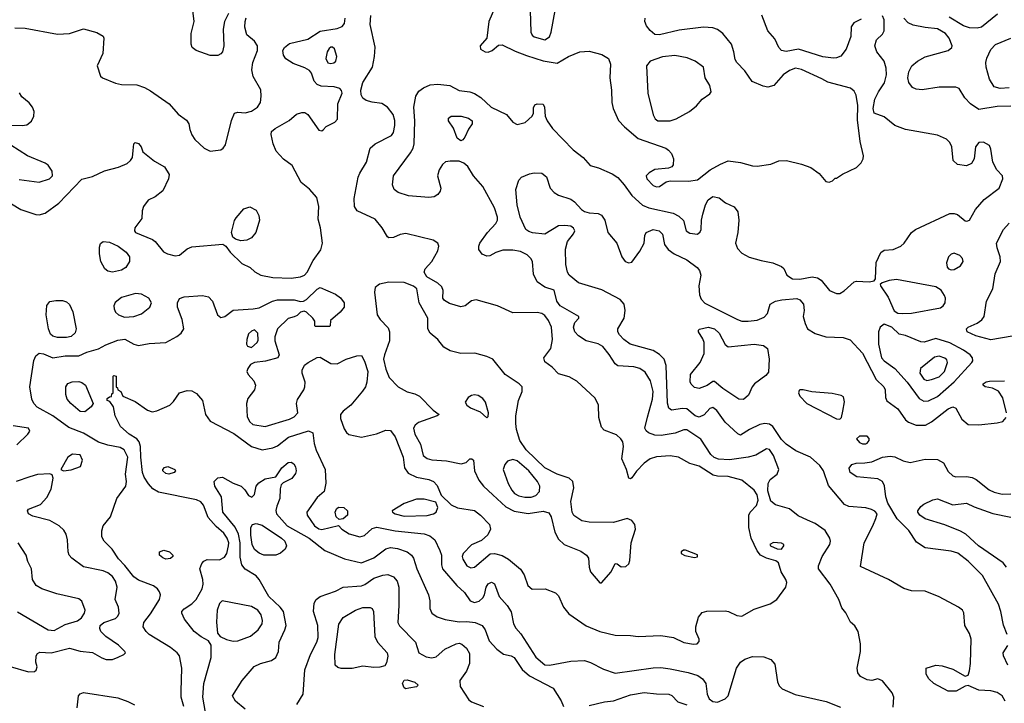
# Model space of a CAD drawing. Extents: x 1173079 to 1307053, y 522583 to 678478.
# Tile 232 of 256: x 1229398 to 1235842, y 602496 to 606966. Entities that reach past the tile are written whole.
import ezdxf

# ---------------------------------------------------------------- set-up
doc = ezdxf.new("R2010")
doc.units = 0

msp = doc.modelspace()

# ---------------------------------------------------------------- linework, layer by layer
at = {"layer": '0CON20XD'}
for points in [[(1232835, 606834.5), (1232865, 606854.2), (1232876.2, 606883.8), (1232903.8, 607025), (1232900.8, 607075), (1232886.2, 607135), (1232857.9, 607167.9), (1232825, 607184.7), (1232777.3, 607182.7), (1232734.3, 607165), (1232715.5, 607135), (1232739.5, 607025), (1232743.3, 606885), (1232751.4, 606865), (1232765, 606854.4), (1232835, 606834.5)], [(1230764.6, 607005.4), (1230738.6, 606955), (1230730.6, 606905), (1230735.4, 606795), (1230725, 606756.2), (1230715, 606742), (1230695, 606730.8), (1230645, 606731.1), (1230554, 606764), (1230526, 606785), (1230520, 606805), (1230520, 606875), (1230540, 606955), (1230531.9, 607025)], [(1232513.1, 607055), (1232468, 606955), (1232456.2, 606845), (1232411.2, 606795), (1232415, 606774), (1232445, 606755.7), (1232465, 606754.4), (1232491.2, 606765), (1232531.7, 606798.3), (1232555, 606801.9), (1232640.3, 606760.3), (1232715, 606732.6), (1232825, 606697.8), (1232915, 606681.1), (1232990.6, 606725), (1233065, 606756.5), (1233125, 606759.5), (1233207.6, 606737.6), (1233251.4, 606711.4), (1233264.4, 606675), (1233260.7, 606585), (1233271.5, 606505), (1233273.9, 606423.9), (1233282.5, 606385), (1233317.4, 606307.4), (1233355.5, 606265.5), (1233445, 606188.2), (1233626.7, 606125), (1233645, 606113.8), (1233665, 606090), (1233677.5, 606055), (1233674.2, 606015.8), (1233665.7, 606004.3), (1233645, 605994.2), (1233555, 605985.5), (1233518, 605965), (1233497.5, 605945), (1233502.5, 605925), (1233545, 605881.4), (1233565, 605871.9), (1233585, 605874.4), (1233628.8, 605905), (1233655, 605913.1), (1233775, 605910.5), (1233835, 605918.2), (1233916.4, 605983.6), (1233985, 606022.2), (1234035, 606041.9), (1234115, 606032.9), (1234195, 606010), (1234225, 606007.1), (1234315, 606022), (1234367.3, 606042.7), (1234415.8, 606045.8), (1234515, 606022), (1234575, 605999.2), (1234629.7, 605959.7), (1234675, 605907.5), (1234695, 605902.5), (1234718.3, 605911.7), (1234735, 605930), (1234745, 605930), (1234784.1, 605955.9), (1234875, 605998.8), (1234905, 606030), (1234918.8, 606055), (1234921.2, 606075), (1234898.5, 606168.5), (1234881.8, 606311.8), (1234883, 606405), (1234872.2, 606472.2), (1234858.7, 606498.7), (1234835, 606518.9), (1234687.9, 606557.9), (1234648.9, 606578.9), (1234515, 606641.1), (1234475, 606648.7), (1234436.4, 606633.6), (1234395, 606605.5), (1234334.6, 606535.4), (1234295.5, 606524.5), (1234265, 606530.4), (1234192.3, 606562.3), (1234145, 606630.9), (1234090.8, 606685), (1234080, 606705), (1234072.5, 606755), (1234055.7, 606805.7), (1233999.4, 606875), (1233965, 606902.7), (1233935, 606912.3), (1233872.6, 606917.4), (1233715, 606896.7), (1233585, 606866.7), (1233555, 606869.4), (1233525, 606894.4), (1233501.5, 606925), (1233488.9, 606955), (1233491.5, 606975)], [(1229345, 605761.1), (1229406.7, 605725), (1229505, 605692.9), (1229525, 605690), (1229565, 605700.8), (1229655, 605767.1), (1229805, 605922.9), (1229875, 605940.8), (1229952.6, 605977.4), (1230045, 606002.5), (1230100.8, 606025), (1230124.2, 606045), (1230136, 606065), (1230140.5, 606109.5), (1230146.4, 606153.6), (1230155, 606162.5), (1230175, 606156.7), (1230193.3, 606135), (1230205, 606102.5), (1230280.9, 606040.9), (1230345, 606003.8), (1230376.1, 605953.9), (1230372, 605925), (1230335, 605846), (1230285, 605808.6), (1230240, 605785), (1230208, 605745), (1230200, 605715), (1230198, 605665), (1230152.9, 605605), (1230149.4, 605585), (1230155.8, 605575), (1230267.6, 605527.6), (1230285.6, 605515), (1230338.6, 605448.6), (1230365, 605434.3), (1230415, 605420.8), (1230445, 605425.8), (1230495, 605468.6), (1230525, 605480), (1230727.3, 605497.3), (1230746.7, 605485), (1230776.7, 605445), (1230852.5, 605372.5), (1230906.7, 605345), (1230937, 605317), (1230976.2, 605295), (1231055, 605279.2), (1231175, 605275.3), (1231235, 605283.4), (1231262.9, 605295), (1231280.4, 605315), (1231318.5, 605391.5), (1231368.5, 605461.5), (1231380.4, 605505), (1231367.7, 605605), (1231352.6, 605662.6), (1231356.4, 605745), (1231343.1, 605803.1), (1231295, 605858.6), (1231240.4, 605900.4), (1231182.4, 606012.4), (1231124.5, 606054.5), (1231076.4, 606106.4), (1231056.9, 606155), (1231043.8, 606215), (1231046.1, 606233.9), (1231070, 606255), (1231162.3, 606307.7), (1231210.8, 606349.2), (1231245, 606360), (1231265, 606358.8), (1231285, 606346.2), (1231355, 606243.8), (1231375, 606240), (1231384, 606246), (1231405, 606266.7), (1231460, 606295), (1231477.5, 606315), (1231480, 606415), (1231508.6, 606485), (1231505, 606503.3), (1231493.3, 606515), (1231456.9, 606526.9), (1231370.6, 606530.6), (1231345, 606542.2), (1231326.5, 606565), (1231307.2, 606617.2), (1231294.5, 606634.5), (1231265, 606651.4), (1231188.7, 606678.7), (1231140.9, 606710.9), (1231124.2, 606735), (1231121.4, 606765), (1231131.4, 606785), (1231165, 606810), (1231285, 606838.8), (1231365, 606890.4), (1231475, 606908.5), (1231507.8, 606922.2), (1231525, 606941.2), (1231528.5, 606975)], [(1229367.5, 606912.5), (1229435, 606910), (1229645, 606871.3), (1229724.2, 606875.8), (1229815, 606905.4), (1229902.8, 606882.8), (1229945, 606858.8), (1229950, 606845), (1229942.2, 606745), (1229906.2, 606665), (1229927, 606597), (1229940, 606585), (1230025, 606551.2), (1230065, 606542), (1230165, 606538.9), (1230215, 606522.5), (1230255, 606501.1), (1230377.1, 606415), (1230435, 606348.6), (1230489.7, 606309.7), (1230504.2, 606285), (1230512.5, 606247.5), (1230524, 606214), (1230545, 606182.5), (1230605, 606125.7), (1230645, 606107.1), (1230715, 606114.5), (1230730, 606125), (1230745, 606148), (1230784.3, 606305.7), (1230805, 606354), (1230825, 606360.6), (1230875, 606357.9), (1230915, 606367.7), (1230953.6, 606395), (1230973.6, 606425), (1230979.5, 606465), (1230976.2, 606506.2), (1230925.6, 606595), (1230917.6, 606637.6), (1230923.6, 606685), (1230954, 606765), (1230954, 606794), (1230935.9, 606825.9), (1230885, 606868), (1230872.4, 606917.6), (1230872.9, 606955), (1230880.9, 606979.1)], [(1231498.1, 605148.1), (1231521.5, 605115), (1231521.9, 605085), (1231496.3, 605053.7), (1231431.7, 604998.3), (1231430, 604965), (1231425, 604960), (1231335, 604960), (1231330, 604965), (1231330, 604995), (1231317.5, 605015), (1231275, 605053.3), (1231259.3, 605059.3), (1231235, 605052.5), (1231215, 605032.5), (1231195, 605022.5), (1231155, 605012.5), (1231086.4, 604943.6), (1231068.3, 604891.7), (1231067.5, 604865), (1231096.2, 604775), (1231086.7, 604755), (1231006.6, 604733.4), (1230935, 604724), (1230908.8, 604711.2), (1230890.8, 604685), (1230885.8, 604665), (1230892.9, 604645), (1230930, 604605), (1230941.4, 604575), (1230934.3, 604545), (1230891.2, 604488.8), (1230883.1, 604455), (1230888.1, 604368.1), (1230905.3, 604335.3), (1230925, 604317.8), (1231005, 604304.6), (1231165, 604354.2), (1231195, 604368.5), (1231218.5, 604395), (1231210.9, 604455), (1231217.1, 604482.9), (1231256.9, 604545), (1231265.4, 604565), (1231266.9, 604595), (1231246.9, 604655), (1231246.8, 604673.2), (1231263.2, 604706.8), (1231285.6, 604724.4), (1231345, 604757.5), (1231365, 604760), (1231435, 604718.6), (1231475, 604715.6), (1231535, 604745.6), (1231605, 604768.6), (1231635, 604770), (1231655, 604734), (1231676.1, 604665), (1231670.3, 604595), (1231660.9, 604565), (1231642.6, 604537.4), (1231565, 604446.2), (1231515, 604406.2), (1231497.9, 604385), (1231497.3, 604357.3), (1231521.3, 604291.3), (1231536.1, 604266.1), (1231553.2, 604253.2), (1231635, 604236.4), (1231733.2, 604256.8), (1231795, 604282.7), (1231825, 604280), (1231855, 604237.1), (1231907.3, 604105), (1231917.5, 604035), (1231940.9, 604000.9), (1231996.2, 603975), (1232075, 603959.2), (1232105.8, 603945.8), (1232129.6, 603919.6), (1232155.8, 603855.8), (1232223.1, 603793.1), (1232264.6, 603774.6), (1232375.9, 603755.9), (1232415, 603725.5), (1232472.2, 603665), (1232480.6, 603635), (1232462.8, 603597.2), (1232420.9, 603559.1), (1232355, 603531.5), (1232301.2, 603475), (1232293.8, 603455), (1232297.5, 603437.5), (1232324.3, 603395), (1232351.1, 603381.1), (1232375, 603386.4), (1232476.6, 603473.4), (1232505, 603474.4), (1232555, 603462.1), (1232597.9, 603437.9), (1232675, 603373.3), (1232698.8, 603335), (1232723.8, 603265), (1232752.2, 603242.2), (1232836.6, 603243.4), (1232905, 603218.1), (1232925, 603199.2), (1232958.1, 603125), (1232991.4, 603081.4), (1233105, 603003.1), (1233195, 602964.2), (1233295, 602941.4), (1233395, 602939.4), (1233445, 602931.5), (1233595, 602939.1), (1233676.4, 602926.4), (1233745, 602892.9), (1233808.3, 602881.7), (1233832.5, 602885), (1233845, 602900), (1233845.8, 602915.8), (1233824.2, 602964.2), (1233822.5, 602995), (1233841.3, 603058.7), (1233865, 603089.2), (1233895, 603097.1), (1234015, 603100.8), (1234036.6, 603096.6), (1234090.7, 603070.7), (1234125, 603065.7), (1234205, 603111.1), (1234257.6, 603127.6), (1234310.8, 603145), (1234353.3, 603175), (1234413.3, 603255), (1234418.5, 603285), (1234413.3, 603305), (1234381.4, 603355), (1234364.1, 603414.1), (1234347.5, 603427.5), (1234285, 603444.5), (1234246, 603465), (1234225, 603493.3), (1234186.2, 603576.2), (1234170.4, 603645), (1234169.6, 603725), (1234178.5, 603745), (1234220, 603790), (1234231.2, 603825), (1234225, 603857.8), (1234205, 603890), (1234125, 603955.4), (1234035, 603978.7), (1233965, 603980.7), (1233937.3, 603987.3), (1233845, 604046.7), (1233784.6, 604064.6), (1233710, 604105), (1233655, 604114.6), (1233565, 604107.1), (1233523.8, 604095), (1233486, 604065), (1233435.5, 604014.5), (1233405, 603970), (1233395, 603962.5), (1233385, 603967.5), (1233369.4, 604025), (1233339.6, 604095), (1233350.4, 604175), (1233344.6, 604205), (1233333.1, 604225), (1233305, 604250.4), (1233222.6, 604282.6), (1233205, 604301.2), (1233188.1, 604365), (1233187.1, 604445), (1233165, 604490), (1233045, 604601.4), (1232995, 604631.4), (1232925, 604650), (1232883.9, 604693.9), (1232835, 604728), (1232829.4, 604755), (1232875.3, 604814.7), (1232885.9, 604875), (1232878.8, 604955), (1232858.5, 604998.5), (1232835, 605031.1), (1232815, 605044.4), (1232785, 605050.9), (1232625, 605050), (1232525, 605095.8), (1232385, 605134.4), (1232355, 605126.9), (1232314.5, 605095.5), (1232285, 605088.1), (1232210.2, 605110.2), (1232179.3, 605129.3), (1232168, 605145), (1232170, 605195), (1232160.1, 605220.1), (1232133.9, 605243.9), (1232062.1, 605285), (1232044.5, 605315), (1232052.2, 605337.8), (1232095.6, 605385), (1232134.4, 605455), (1232142.2, 605485), (1232135.7, 605505), (1232104.6, 605524.6), (1231925, 605568.1), (1231887.9, 605562.1), (1231845, 605541.2), (1231815, 605540), (1231805, 605546.7), (1231770, 605605), (1231725, 605660.8), (1231606.6, 605716.6), (1231588.6, 605745), (1231587, 605797), (1231613.4, 605936.6), (1231625, 605963.3), (1231668, 606035), (1231692, 606125), (1231725.8, 606155), (1231830.7, 606209.3), (1231845, 606228.8), (1231853.8, 606275), (1231853.4, 606306.6), (1231843.5, 606345), (1231805, 606394), (1231767.3, 606417.3), (1231705, 606425.6), (1231665, 606438.1), (1231645, 606452.5), (1231634.1, 606475), (1231630.6, 606505), (1231643.1, 606555), (1231707.2, 606655), (1231720.9, 606725), (1231725.3, 606785.3), (1231692.9, 606935), (1231697.2, 606992.8)], [(1235115, 602470), (1235120, 602535), (1235108, 602565), (1235045, 602643.3), (1235015, 602656.2), (1234975, 602643.8), (1234945, 602648), (1234900.9, 602670.9), (1234884.4, 602694.4), (1234880, 602725), (1234900, 602835), (1234900, 602885), (1234885.8, 602965), (1234863, 603003), (1234835.9, 603025.9), (1234805, 603086.7), (1234778.8, 603118.8), (1234760, 603175), (1234702.7, 603275), (1234626.7, 603375), (1234626.7, 603395), (1234650.6, 603455), (1234700, 603535), (1234704.2, 603555), (1234700, 603575), (1234670, 603625), (1234605, 603671.8), (1234555, 603693.8), (1234492.1, 603722.1), (1234437.2, 603767.2), (1234345, 603793.8), (1234315, 603818.1), (1234295.3, 603885), (1234296, 603934), (1234310.8, 603959.2), (1234355.8, 603995), (1234365.6, 604024.4), (1234332.3, 604115), (1234305, 604155.7), (1234285, 604159.4), (1234215, 604119.2), (1234165, 604106.1), (1234043.2, 604086.8), (1233972.6, 604092.6), (1233943.9, 604103.9), (1233921.7, 604121.7), (1233855, 604223.3), (1233765, 604282.9), (1233745, 604284.3), (1233688.8, 604261.2), (1233596.9, 604246.9), (1233555, 604248.9), (1233514, 604265), (1233498, 604278), (1233489.4, 604295), (1233506.4, 604366.4), (1233538.9, 604485), (1233543.1, 604535), (1233526.2, 604605), (1233491.7, 604661.7), (1233455.8, 604685.8), (1233416.6, 604696.6), (1233312.1, 604702.1), (1233294.5, 604714.5), (1233257.1, 604777.1), (1233215, 604828.8), (1233185, 604846.2), (1233106.1, 604866.1), (1233055, 604898.1), (1233031.1, 604925), (1233023.3, 604955), (1233030.8, 604985), (1233057.5, 605015), (1233057.5, 605025), (1232934.4, 605095), (1232914.6, 605125), (1232896.4, 605196.4), (1232835, 605216.9), (1232785, 605251.2), (1232761.3, 605301.3), (1232753.6, 605383.6), (1232742.9, 605405), (1232718.5, 605428.5), (1232675, 605450), (1232625, 605459.6), (1232560.6, 605459.4), (1232515.4, 605444.6), (1232475, 605422), (1232455, 605418.8), (1232425, 605433.3), (1232404.2, 605464.2), (1232402.5, 605485), (1232409.2, 605505), (1232460, 605575), (1232515, 605634.2), (1232524.5, 605655), (1232524.5, 605675), (1232505.4, 605735), (1232430.3, 605875), (1232367.5, 605945), (1232330.8, 606005), (1232305, 606028.4), (1232275, 606040.6), (1232215, 606041.5), (1232185, 606035.4), (1232165, 606020), (1232143.5, 605985), (1232132.5, 605945), (1232153.5, 605865), (1232150.5, 605845), (1232135, 605822.9), (1232111.4, 605808.6), (1232075, 605802.5), (1231943.6, 605813.6), (1231875, 605835.7), (1231848, 605855), (1231837.5, 605885), (1231845.6, 605945), (1231956.2, 606095), (1231972.7, 606125), (1231979.6, 606155), (1231985.3, 606305), (1231977.1, 606395), (1231991.6, 606465), (1232011.3, 606498.7), (1232040.1, 606519.9), (1232085, 606540), (1232134.6, 606544.6), (1232212.5, 606535), (1232275, 606501.9), (1232345, 606494.4), (1232375, 606483.3), (1232416.6, 606456.6), (1232484.4, 606395), (1232585, 606345.5), (1232625, 606295.7), (1232655, 606281.1), (1232706.4, 606293.6), (1232752.5, 606335), (1232760, 606355), (1232760.7, 606389.3), (1232770.7, 606409.3), (1232785, 606416.2), (1232825, 606412.5), (1232833.3, 606395), (1232838, 606335), (1232850.8, 606305), (1232885.7, 606255), (1233020.8, 606115), (1233085, 606064.3), (1233131.9, 606011.9), (1233186.2, 605996.2), (1233275, 605957.7), (1233312.2, 605935), (1233355, 605886.5), (1233405, 605815.5), (1233475, 605752.1), (1233515.3, 605735.3), (1233675, 605700), (1233711.4, 605681.4), (1233742.4, 605652.4), (1233761.1, 605585), (1233785, 605568.9), (1233835, 605564.5), (1233852, 605578), (1233858.9, 605595), (1233860, 605655), (1233868.5, 605695), (1233886.2, 605755), (1233905, 605788.9), (1233935, 605809.5), (1233975, 605800), (1234018, 605768), (1234075, 605741.2), (1234098.8, 605708.8), (1234105.6, 605655), (1234098.5, 605575), (1234082.7, 605505), (1234095, 605470), (1234125, 605438.9), (1234172.4, 605412.4), (1234250.3, 605390.3), (1234326.8, 605376.8), (1234385, 605351.2), (1234398.6, 605338.6), (1234418.1, 605295), (1234455, 605270.9), (1234505, 605268.3), (1234584.6, 605284.6), (1234618.6, 605278.6), (1234642.7, 605262.7), (1234698, 605195), (1234745, 605174.4), (1234765, 605174.4), (1234795, 605191.9), (1234859.1, 605250.9), (1234875, 605255.6), (1234958.7, 605251.3), (1234991.2, 605258.8), (1234998.8, 605271.2), (1235002.6, 605377.4), (1235035, 605444.2), (1235055, 605458.6), (1235115, 605462.7), (1235165.3, 605484.7), (1235187.1, 605505), (1235235.4, 605574.6), (1235260, 605595), (1235485, 605698.7), (1235515, 605699.2), (1235535, 605692.7), (1235585, 605651.4), (1235597.5, 605647.5), (1235615, 605655.8), (1235654.4, 605725), (1235709.5, 605790.5), (1235807.5, 605865), (1235832, 605925), (1235830, 605945), (1235794.2, 605985), (1235767.1, 606035), (1235755, 606120), (1235745, 606143.3), (1235705, 606164.3), (1235675, 606161.9), (1235652.7, 606135), (1235644.5, 606055), (1235628.1, 606025), (1235595, 606011.1), (1235535, 606019.4), (1235507.5, 606045), (1235498.9, 606135), (1235485, 606162.5), (1235463.9, 606183.9), (1235405, 606210.9), (1235195, 606248.6), (1235125, 606273.1), (1235055, 606330), (1234990, 606355), (1234982.9, 606385), (1234995, 606446.2), (1235018.9, 606495), (1235058, 606552), (1235070.9, 606605), (1235068.5, 606648.5), (1235056.2, 606695), (1235008.5, 606755), (1234994.5, 606795), (1235005.8, 606835), (1235045, 606871.2), (1235056.4, 606893.6), (1235055.8, 606965), (1235045, 606991.9)], [(1234905, 606970), (1234856.7, 606945), (1234840.7, 606919.3), (1234836.7, 606855), (1234807.4, 606772.6), (1234771.7, 606728.3), (1234745, 606715.8), (1234725, 606714.4), (1234655, 606723.2), (1234495, 606773.6), (1234415, 606757.5), (1234385, 606763.8), (1234367.3, 606785), (1234339.8, 606839.8), (1234294, 606894), (1234255.2, 606995.2)], [(1235885, 606401.5), (1235795, 606399.1), (1235675, 606379.6), (1235620, 606415), (1235584.2, 606455), (1235545.8, 606515), (1235525.4, 606525.4), (1235415, 606524), (1235305, 606508.2), (1235265, 606511.9), (1235242, 606522), (1235216.7, 606555), (1235210.4, 606585), (1235217.3, 606625), (1235236.9, 606665), (1235274.3, 606695), (1235325, 606722.7), (1235475, 606763.8), (1235498.6, 606785), (1235500, 606795), (1235482.2, 606845), (1235456.5, 606875), (1235405, 606906.5), (1235325, 606915.9), (1235245, 606929.3), (1235211.9, 606945), (1235185.6, 606975)], [(1235798.1, 607001.9), (1235693.7, 606916.3), (1235665, 606910.9), (1235613.6, 606913.6), (1235575, 606926.6), (1235481.4, 606981.4)], [(1235875, 606520), (1235815, 606515.5), (1235775, 606527.5), (1235745, 606578), (1235723.1, 606655), (1235720.4, 606685), (1235727.5, 606715), (1235755, 606770), (1235785.4, 606804.6), (1235884, 606845)], [(1231435, 606679.2), (1231455, 606684.2), (1231468, 606695), (1231473.8, 606725), (1231458.8, 606775), (1231445, 606786.7), (1231435, 606786.7), (1231422.7, 606777.3), (1231411.2, 606755), (1231401.7, 606711.7), (1231414.3, 606684.3), (1231435, 606679.2)], [(1233575, 606304.3), (1233655, 606304.4), (1233695, 606317.5), (1233782.5, 606365), (1233827.2, 606402.8), (1233865, 606446), (1233915, 606481.2), (1233924, 606495), (1233916, 606535), (1233883.8, 606585), (1233873.3, 606655), (1233820, 606695), (1233767.6, 606717.6), (1233685, 606731.3), (1233605, 606722.9), (1233524.2, 606695), (1233500, 606665), (1233509.6, 606485), (1233543.5, 606343.5), (1233557.2, 606317.2), (1233575, 606304.3)], [(1229313.9, 606276.1), (1229415, 606273.1), (1229445, 606278.6), (1229475, 606302), (1229490, 606335), (1229492.5, 606365), (1229482.5, 606395), (1229461.4, 606421.4), (1229412.3, 606462.3), (1229397.3, 606487.3)], [(1232285, 606174.2), (1232261.2, 606191.2), (1232237.4, 606257.4), (1232203.8, 606305), (1232205, 606322.5), (1232222.5, 606335), (1232287.5, 606335), (1232335, 606321.4), (1232360, 606305), (1232360, 606285), (1232335, 606250), (1232312.1, 606197.9), (1232299.1, 606180.9), (1232285, 606174.2)], [(1229395, 605920.4), (1229525, 605903.8), (1229593.9, 605926.1), (1229613.1, 605945), (1229611.4, 605975), (1229584.5, 606014.5), (1229565, 606028.6), (1229450, 606075), (1229340, 606145)], [(1235848.7, 602508.7), (1235827.5, 602545), (1235795, 602566.9), (1235755, 602576.9), (1235675, 602580.8), (1235605, 602611.2), (1235585, 602608), (1235526.2, 602573.8), (1235475.4, 602575.4), (1235380, 602625), (1235348, 602655), (1235331.2, 602685), (1235330, 602725), (1235394.4, 602745.6), (1235435, 602741.4), (1235505, 602718.6), (1235585, 602673.8), (1235605, 602680), (1235615, 602707.5), (1235620.7, 602755), (1235624.3, 602914.3), (1235615, 602952.5), (1235583.8, 603005), (1235577.3, 603087.3), (1235568, 603105), (1235542, 603125), (1235415, 603192.5), (1235325, 603229.4), (1235235, 603231.5), (1235185.4, 603245.4), (1235085, 603305.6), (1234900.7, 603390.7), (1234925.3, 603545), (1234982.5, 603655), (1235001.5, 603705), (1235009.1, 603735), (1234995, 603752.1), (1234973.6, 603763.6), (1234935, 603773.3), (1234825, 603782.5), (1234795.4, 603795.4), (1234690.5, 603920.5), (1234659.5, 604015), (1234635, 604050.6), (1234572.9, 604105), (1234477.6, 604147.6), (1234415, 604189.6), (1234385, 604219.6), (1234326.9, 604305), (1234305, 604320.6), (1234275, 604325.9), (1234241.3, 604318.7), (1234175, 604287.1), (1234115, 604248.8), (1234097.3, 604257.3), (1234015.6, 604335), (1233960.2, 604410.2), (1233935, 604429.2), (1233915, 604422.9), (1233878, 604382), (1233845, 604365.9), (1233820, 604375), (1233765, 604420.4), (1233735, 604422.5), (1233665, 604411.9), (1233646.2, 604426.2), (1233638.1, 604458.1), (1233628.5, 604705), (1233616, 604745), (1233585.5, 604775.5), (1233543.2, 604803.2), (1233394.3, 604844.3), (1233351.5, 604875), (1233324.8, 604904.8), (1233313.8, 604925), (1233312.3, 604945), (1233354.6, 605015), (1233360.8, 605065), (1233353.8, 605105), (1233327.2, 605137.2), (1233208.6, 605198.6), (1233055, 605245.6), (1232994.3, 605294.3), (1232983.3, 605315), (1232972.9, 605365), (1232970.5, 605465), (1232983.8, 605516.2), (1233022.5, 605565), (1233030.5, 605585), (1233022.9, 605602.9), (1233005, 605615.5), (1232965, 605620.8), (1232925, 605617.5), (1232835, 605563.5), (1232755, 605571.3), (1232730, 605580), (1232710.5, 605595), (1232673.8, 605675), (1232653.8, 605755), (1232646.2, 605855), (1232664.1, 605915.9), (1232683, 605937), (1232735, 605958.6), (1232765, 605965.6), (1232815, 605961.4), (1232845, 605938), (1232869.4, 605865), (1232896.4, 605836.4), (1232925, 605819.1), (1233005, 605793.3), (1233029.4, 605775), (1233074.7, 605724.7), (1233095, 605712.2), (1233125, 605702.2), (1233185, 605698.6), (1233205, 605688), (1233226.7, 605655), (1233247.1, 605575), (1233306.2, 605505), (1233338.2, 605415), (1233360.8, 605385), (1233385, 605375.6), (1233405, 605380.6), (1233457.7, 605452.3), (1233485.8, 605505), (1233490, 605555), (1233498.8, 605575), (1233545, 605592.9), (1233584, 605585), (1233605, 605563.3), (1233618.6, 605495), (1233642.1, 605462.1), (1233682.5, 605435), (1233765, 605395.5), (1233831.4, 605345), (1233847.5, 605325), (1233856.5, 605295), (1233843.8, 605225), (1233847.4, 605167.4), (1233858, 605138), (1233882.6, 605112.6), (1234095, 605004.6), (1234125, 604994.6), (1234166, 604994), (1234225, 605001.8), (1234269.8, 605020.2), (1234292, 605045), (1234310, 605105), (1234343.8, 605125), (1234385.4, 605134.6), (1234485, 605141.8), (1234505, 605134.3), (1234528.6, 605105), (1234532.9, 605065), (1234525.6, 605025), (1234539.6, 604979.6), (1234555, 604943.3), (1234605, 604912.8), (1234675, 604892.6), (1234786.7, 604886.7), (1234832.5, 604872.5), (1234914.2, 604784.2), (1235004, 604614), (1235054.3, 604565), (1235062.9, 604545), (1235064, 604495), (1235072.7, 604472.7), (1235145, 604421.9), (1235195, 604350), (1235215, 604333.5), (1235265, 604313.5), (1235325.3, 604314.7), (1235365, 604335.6), (1235475, 604421.8), (1235505, 604434.3), (1235525, 604426), (1235564.4, 604354.4), (1235605, 604318.8), (1235675, 604316.7), (1235795, 604330), (1235831.9, 604338.1), (1235854.4, 604365.6)], [(1230845, 605520), (1230810.5, 605530.5), (1230793.9, 605543.9), (1230784, 605575), (1230805, 605652.5), (1230815, 605670), (1230865, 605729.2), (1230905, 605742.5), (1230945, 605720), (1230964.4, 605685), (1230967.8, 605655), (1230942.9, 605575), (1230915, 605540), (1230885, 605524), (1230845, 605520)], [(1235894, 604896), (1235755, 604872.7), (1235655, 604897.8), (1235600, 604925), (1235595.7, 604945), (1235605, 604954.3), (1235665, 604982.2), (1235695, 605002.9), (1235709.4, 605025), (1235725.6, 605125), (1235768.1, 605205), (1235783.2, 605305), (1235817.3, 605385), (1235815.3, 605415.3), (1235794.4, 605475), (1235791.9, 605505), (1235836.3, 605593.7), (1235875, 605636)], [(1230005, 605314.4), (1229975, 605321.4), (1229956.2, 605336.2), (1229929.5, 605385), (1229920.6, 605435), (1229921.2, 605478.8), (1229927.7, 605502.3), (1229945, 605516.2), (1229985, 605511.9), (1230042, 605485), (1230095, 605445.6), (1230116.7, 605415), (1230117.5, 605385), (1230091.9, 605345), (1230065, 605327.5), (1230005, 605314.4)], [(1235495, 605329.4), (1235515, 605332.2), (1235555, 605356.7), (1235573.3, 605385), (1235568.1, 605405), (1235550, 605425), (1235515, 605438.8), (1235495, 605432.7), (1235476.4, 605415), (1235463.4, 605375), (1235468.6, 605348.6), (1235477.2, 605337.2), (1235495, 605329.4)], [(1230473.5, 602475), (1230455.6, 602535), (1230454.4, 602575), (1230459.5, 602725), (1230444.3, 602805), (1230430, 602825), (1230385, 602861.5), (1230246.4, 602946.4), (1230225, 602965.6), (1230206.5, 602995), (1230210.9, 603025), (1230255, 603081.1), (1230313.6, 603175), (1230320, 603205), (1230314.3, 603225), (1230299.2, 603245), (1230273.8, 603263.8), (1230175, 603300.4), (1230145, 603321.8), (1230087.3, 603397.3), (1230045, 603439.6), (1230003.4, 603503.4), (1229950.6, 603555), (1229935.7, 603585), (1229935.6, 603624.4), (1229945.7, 603655), (1229993.5, 603715), (1230033.9, 603835), (1230092.1, 603915), (1230097.5, 603945), (1230091.3, 603995), (1230105.2, 604104.8), (1230082.7, 604152.7), (1230055, 604168), (1229975, 604182.9), (1229913.6, 604203.6), (1229815, 604262.9), (1229720.1, 604300.1), (1229616, 604376), (1229512, 604432), (1229490, 604455), (1229477.5, 604485), (1229464.6, 604565), (1229491.7, 604738.3), (1229505, 604768.1), (1229525, 604784.4), (1229555, 604781.9), (1229615, 604754.5), (1229695, 604767.1), (1229785, 604767.5), (1229837.6, 604792.4), (1229915, 604812.7), (1229961.2, 604838.8), (1230040.8, 604869.2), (1230086.2, 604876.2), (1230145, 604844.3), (1230175, 604835.8), (1230245, 604848.6), (1230355, 604855.5), (1230427.5, 604895), (1230455, 604915.7), (1230473.1, 604945), (1230462.5, 605005), (1230431.8, 605085), (1230431.2, 605115), (1230445, 605142.9), (1230475, 605154.5), (1230595, 605162.9), (1230634.6, 605154.6), (1230661.1, 605125), (1230692.5, 605035), (1230715, 605018.6), (1230741.2, 605025), (1230795, 605066.9), (1230925.7, 605074.3), (1230965, 605082), (1231053.3, 605125), (1231085, 605134.4), (1231195, 605134.3), (1231235, 605124), (1231255, 605125.8), (1231275, 605135.8), (1231345, 605204.5), (1231365, 605214.4), (1231465, 605170.8), (1231498.1, 605148.1)], [(1233205, 603283.3), (1233268.8, 603355), (1233295, 603410), (1233308.3, 603408.3), (1233335, 603387.5), (1233365, 603390), (1233385, 603407.5), (1233391.7, 603428.3), (1233400.6, 603545), (1233429.5, 603635), (1233423.3, 603665), (1233405, 603690), (1233375, 603704.4), (1233285, 603677.1), (1233125, 603679.5), (1233078.3, 603688.3), (1233025, 603724), (1233014.4, 603744.4), (1233004.4, 603815), (1233025.6, 603905), (1233019.2, 603945), (1232995, 603967.1), (1232915, 603994.5), (1232835, 604036.2), (1232712.2, 604152.2), (1232671.9, 604215), (1232649.7, 604285), (1232644.7, 604325), (1232644.6, 604375), (1232663.8, 604476.2), (1232687.1, 604535), (1232685.7, 604565), (1232667.1, 604585), (1232575, 604646.7), (1232494.3, 604745), (1232455, 604763.6), (1232377.5, 604785), (1232285, 604782.2), (1232215, 604801.4), (1232174, 604825), (1232134.2, 604875), (1232085, 604916), (1232070, 604945), (1232069.1, 605015), (1232012, 605115), (1231997.5, 605205), (1231975, 605223.6), (1231915, 605247.1), (1231815, 605250.5), (1231753.2, 605236.8), (1231725.6, 605215), (1231720.6, 605185), (1231738.9, 605035), (1231756.7, 605005), (1231810.2, 604950.2), (1231819.5, 604925), (1231819.6, 604865), (1231785.8, 604775), (1231780.3, 604745), (1231795, 604680), (1231816.5, 604626.5), (1231875, 604564), (1231935, 604532), (1231985, 604520), (1232013.8, 604505), (1232103.4, 604413.4), (1232142.5, 604385), (1232130, 604375), (1232007.6, 604332.4), (1231986.7, 604315), (1231975.5, 604295), (1231984.5, 604255), (1232021.1, 604191.1), (1232038.6, 604115), (1232065, 604096.5), (1232095, 604088.2), (1232192, 604082), (1232288.3, 604061.7), (1232320.7, 604069.3), (1232345, 604093.3), (1232357.5, 604095), (1232368, 604085), (1232374.3, 604015), (1232402.2, 603955), (1232433.3, 603915), (1232495, 603858.5), (1232580.3, 603780.3), (1232635, 603751.8), (1232725, 603736.8), (1232825, 603751.6), (1232861.8, 603741.8), (1232877.3, 603715), (1232900.6, 603615), (1232925, 603568.6), (1232962, 603535), (1233070.9, 603490.9), (1233108, 603465), (1233120.8, 603445), (1233124.2, 603385), (1233134, 603355), (1233194.1, 603284.1), (1233205, 603283.3)], [(1235175, 605044.2), (1235235, 605046.9), (1235425, 605082.7), (1235442.9, 605095), (1235454.4, 605115), (1235456.7, 605145), (1235451.7, 605161.7), (1235428.3, 605198.3), (1235395, 605218), (1235136.8, 605266.8), (1235088.6, 605261.4), (1235042.5, 605245), (1235030, 605235), (1235031.2, 605225), (1235081.3, 605151.3), (1235122.4, 605062.4), (1235145, 605046), (1235175, 605044.2)], [(1230085, 605020.9), (1230145, 605024.6), (1230195, 605043.1), (1230250, 605085), (1230260, 605115), (1230242.5, 605145), (1230195, 605170.5), (1230156.4, 605176.4), (1230065, 605149.6), (1230022.7, 605117.3), (1230014.4, 605095), (1230015.7, 605075), (1230025, 605053.8), (1230045.5, 605035.5), (1230085, 605020.9)], [(1229705, 604886.9), (1229645, 604887.1), (1229615.5, 604895.5), (1229600.5, 604910.5), (1229586.9, 604945), (1229571.6, 605035), (1229575, 605097.5), (1229595, 605122.5), (1229635, 605129.5), (1229678.6, 605128.6), (1229705, 605120.6), (1229725, 605104), (1229745.9, 605055.9), (1229768.6, 604945), (1229761.1, 604918.9), (1229735, 604894.2), (1229705, 604886.9)], [(1234135, 604482.5), (1234104.6, 604484.6), (1233999.2, 604555), (1233945, 604600), (1233935, 604600), (1233896.7, 604573.3), (1233845, 604553.1), (1233815, 604560.5), (1233792.2, 604582.2), (1233787, 604597), (1233789.4, 604645), (1233851.4, 604725), (1233877.3, 604782.7), (1233878.8, 604855), (1233869.8, 604879.8), (1233840, 604925), (1233840, 604935), (1233847.9, 604942.1), (1233905, 604955.3), (1233945.2, 604945.2), (1233975, 604917.1), (1234015, 604842), (1234035, 604827.1), (1234205, 604843.6), (1234265.4, 604835.4), (1234291.4, 604815), (1234303.8, 604745), (1234299.1, 604660.9), (1234281.3, 604638.7), (1234206.9, 604585), (1234192, 604565), (1234168.8, 604511.2), (1234135, 604482.5)], [(1235315, 604470.9), (1235343.8, 604473.8), (1235345, 604474.1), (1235405, 604500.9), (1235515, 604598.8), (1235628.9, 604725), (1235635.4, 604735.4), (1235633.8, 604755), (1235617.9, 604775), (1235575.5, 604805.5), (1235485, 604853.6), (1235395, 604881.2), (1235317.7, 604857.7), (1235295, 604859.4), (1235195, 604900), (1235155, 604908.8), (1235105.8, 604955.8), (1235055, 604974.4), (1235029.2, 604955), (1235018, 604925), (1235019.7, 604845), (1235039.2, 604755), (1235055.6, 604735), (1235125, 604684.5), (1235207.2, 604595), (1235285, 604488.5), (1235315, 604470.9)], [(1230915, 604823.3), (1230952.5, 604855), (1230959.3, 604870.7), (1230957, 604917), (1230935, 604937.5), (1230915, 604930), (1230895, 604912.5), (1230883.8, 604875), (1230882.5, 604845), (1230890, 604830), (1230915, 604823.3)], [(1235335, 604607.3), (1235365, 604613.8), (1235415, 604631.2), (1235450.4, 604665), (1235470, 604725), (1235465, 604742), (1235452.3, 604752.3), (1235415, 604764.7), (1235385, 604759.7), (1235294.5, 604685), (1235288.9, 604655), (1235314.8, 604614.8), (1235335, 604607.3)], [(1230614.6, 602435), (1230597.5, 602535), (1230602.5, 602625), (1230650.4, 602795), (1230650.8, 602875), (1230634.3, 602904.3), (1230585, 602930), (1230540.6, 602965), (1230477.1, 603045), (1230459.4, 603085), (1230460, 603095), (1230475, 603114.3), (1230525, 603146.9), (1230553.1, 603175), (1230592.2, 603245), (1230599.5, 603275), (1230597.5, 603305), (1230577.1, 603375), (1230590.5, 603409.5), (1230604.5, 603425.5), (1230625, 603435.6), (1230705, 603434.2), (1230739, 603451), (1230753.3, 603475), (1230765.8, 603525), (1230766.2, 603545), (1230756.2, 603575), (1230735, 603607.3), (1230685, 603651.2), (1230631.3, 603711.3), (1230601.8, 603791.8), (1230584.1, 603814.1), (1230555, 603826.7), (1230307, 603877), (1230269.1, 603899.1), (1230240.4, 603930.4), (1230213.8, 603973.8), (1230203, 604005), (1230190.5, 604105), (1230189.3, 604175), (1230180.5, 604205), (1230165.1, 604225.1), (1230115, 604255.3), (1230057.1, 604305), (1230024, 604375), (1230013.3, 604435), (1229988.3, 604468.3), (1229970, 604475), (1229971.7, 604488.3), (1229985, 604500), (1229998.3, 604501.7), (1230001.7, 604518.3), (1230010, 604525), (1230010, 604635), (1230015, 604640), (1230030, 604635), (1230030, 604565), (1230038.3, 604558.3), (1230040, 604545), (1230060, 604535), (1230073, 604503), (1230155, 604469.5), (1230235, 604412.3), (1230265, 604402.3), (1230295, 604407.5), (1230380.6, 604445), (1230405, 604468.1), (1230445, 604525.8), (1230495, 604542), (1230525, 604539.2), (1230555, 604522), (1230595.5, 604475.5), (1230614.4, 604385), (1230645, 604340), (1230799.5, 604259.5), (1230915, 604173.8), (1230985, 604153.6), (1231055, 604167.1), (1231085, 604179.2), (1231158.1, 604235), (1231287.5, 604277.5), (1231316.2, 604265), (1231324.7, 604194.7), (1231339.1, 604150.9), (1231396.9, 604025), (1231400.9, 603935), (1231390, 603880), (1231345, 603840.8), (1231276.5, 603745), (1231280.5, 603725), (1231328.2, 603655), (1231355, 603636.8), (1231375, 603633.1), (1231485, 603657.5), (1231506.7, 603635), (1231555, 603604.2), (1231625, 603584.5), (1231655, 603593.8), (1231705, 603639.2), (1231735, 603648.2), (1231855, 603623.8), (1232044.5, 603604.5), (1232081.7, 603591.7), (1232115.7, 603565), (1232148.9, 603495), (1232157.8, 603465), (1232157.9, 603402.1), (1232164.5, 603375), (1232259.1, 603265)], [(1229825, 604402), (1229795, 604404.4), (1229732.9, 604455), (1229709.2, 604485), (1229700, 604515), (1229700, 604565), (1229713.4, 604586.6), (1229742.6, 604597.4), (1229785, 604599.5), (1229805, 604594.4), (1229828.1, 604575), (1229880, 604455), (1229866.7, 604435), (1229825, 604402)], [(1235855.6, 604395), (1235832.2, 604492.2), (1235805, 604536), (1235765, 604556.2), (1235717.5, 604565), (1235703.3, 604575), (1235703.3, 604585), (1235722.7, 604597.3), (1235745, 604601.2), (1235843.3, 604603.3)], [(1232455, 604363.3), (1232465, 604370), (1232465.8, 604395), (1232447.1, 604465), (1232428.9, 604488.9), (1232397.8, 604507.8), (1232375, 604512.5), (1232355, 604509.1), (1232333.1, 604495), (1232314.2, 604465), (1232324, 604445), (1232347.8, 604427.8), (1232412.1, 604402.1), (1232455, 604363.3)], [(1234765, 604354.2), (1234775.6, 604365), (1234786.4, 604405), (1234795.9, 604465.9), (1234790, 604500), (1234775, 604508.8), (1234715, 604520.5), (1234581.5, 604531.5), (1234525, 604545.8), (1234505, 604546.2), (1234499.3, 604540.7), (1234496.2, 604525), (1234505, 604503.3), (1234550.8, 604455), (1234745, 604355.6), (1234765, 604354.2)], [(1229380, 604185), (1229451.2, 604255), (1229463.8, 604275), (1229455, 604295.7), (1229355, 604310.6)], [(1234915, 604192.2), (1234935, 604193.1), (1234945, 604196), (1234958.6, 604215), (1234957.9, 604227.9), (1234945, 604242), (1234895, 604242), (1234874.1, 604225.9), (1234895, 604200.8), (1234915, 604192.2)], [(1229685, 604016.2), (1229735, 604022.9), (1229796, 604045), (1229809.5, 604085), (1229795, 604120), (1229745, 604124.2), (1229714.2, 604105), (1229667.5, 604025), (1229685, 604016.2)], [(1235860, 602945), (1235836.3, 603006.3), (1235820, 603095), (1235803.3, 603143.3), (1235700.2, 603330.2), (1235605, 603424.5), (1235537.4, 603477.4), (1235495, 603490.7), (1235325, 603512.9), (1235268.2, 603548.2), (1235218.1, 603625), (1235141.9, 603701.9), (1235080.2, 603805), (1235065.8, 603845), (1235057.8, 603917.8), (1235045, 603945.6), (1235013.4, 603963.4), (1234877.4, 603977.4), (1234833.6, 604005), (1234826.9, 604033.1), (1234843.3, 604056.7), (1234873.1, 604066.9), (1234928.3, 604068.3), (1234975, 604075.3), (1235045, 604105.5), (1235095, 604111.9), (1235125, 604108.1), (1235180.5, 604080.5), (1235225, 604069.3), (1235325, 604091.8), (1235405, 604090.5), (1235445, 604067.1), (1235475, 604010.6), (1235505, 603982.5), (1235525, 603976.4), (1235595, 603979.6), (1235632.4, 603972.4), (1235658.5, 603958.5), (1235742.4, 603892.4), (1235775, 603875.4), (1235827.6, 603862.4), (1235885.3, 603864.7)], [(1230375, 603994.5), (1230355, 603997.8), (1230335.7, 604015), (1230334.4, 604025), (1230345, 604038.6), (1230367.5, 604045), (1230413.8, 604025), (1230418.8, 604015), (1230410, 604005), (1230375, 603994.5)], [(1230875, 602458), (1230810.2, 602510.2), (1230790.8, 602545), (1230854.4, 602645), (1230933.6, 602736.4), (1230973.9, 602756.1), (1231045.4, 602774.6), (1231075, 602796), (1231092.9, 602835), (1231095.9, 602895.9), (1231134.5, 602975), (1231142.7, 603005), (1231125.7, 603095.7), (1231102.9, 603125), (1231029.1, 603195), (1230965.5, 603305), (1230945, 603328.9), (1230875, 603373.5), (1230851.8, 603401.8), (1230841.7, 603451.7), (1230841.7, 603545), (1230830.7, 603600.7), (1230808, 603648), (1230728.8, 603745), (1230718.9, 603845), (1230675.4, 603915), (1230671.5, 603945), (1230695, 603969.5), (1230725, 603974.6), (1230795, 603935.4), (1230847.5, 603915), (1230872.3, 603892.3), (1230895, 603854.2), (1230916.6, 603843.4), (1230935, 603860), (1230945.5, 603914.5), (1230962.6, 603937.4), (1231005, 603964.3), (1231074.1, 603975.9), (1231114.4, 604035), (1231155, 604069.5), (1231175, 604073.1), (1231191.7, 604061.7), (1231202.7, 604042.7), (1231206.7, 604016.7), (1231202.3, 603997.7), (1231178.6, 603965), (1231121.7, 603938.3), (1231110, 603925), (1231102.3, 603897.7), (1231100, 603835), (1231080.6, 603785), (1231074.6, 603755.4), (1231080, 603735), (1231148.5, 603655), (1231292.9, 603575), (1231395.7, 603495), (1231525, 603439.5), (1231635, 603414.5), (1231715, 603446.9), (1231794.7, 603505.3), (1231825, 603514.6), (1231871.8, 603508.2), (1231935.2, 603485.2), (1231961.5, 603465), (1231975.5, 603445), (1231996.8, 603375), (1232072.9, 603205), (1232082.5, 603165), (1232082.9, 603115), (1232096, 603085), (1232130, 603060), (1232183.9, 603043.9), (1232275, 603027.6), (1232325, 603029.5), (1232378.8, 603025), (1232424.4, 603005), (1232443.6, 602975), (1232471.8, 602905), (1232520.2, 602850.2), (1232565, 602817.8), (1232615.4, 602805.4), (1232634, 602795), (1232686.9, 602716.9), (1232734.3, 602674.3), (1232888.8, 602595), (1232941.3, 602511.3), (1232957.5, 602475)], [(1232705, 603842.8), (1232745, 603843.2), (1232777.1, 603855), (1232799.2, 603880.8), (1232801.5, 603915), (1232787.8, 603945), (1232729.6, 604015), (1232655, 604080.9), (1232625, 604090.4), (1232590.8, 604079.2), (1232572.4, 604057.6), (1232562.1, 604025), (1232595, 603933.3), (1232618.4, 603888.4), (1232637.5, 603867.5), (1232665, 603852.8), (1232705, 603842.8)], [(1229335, 602735.8), (1229455, 602701.2), (1229495, 602702.5), (1229507, 602713), (1229513.3, 602735), (1229503.8, 602765), (1229506, 602805), (1229515, 602821.2), (1229530.6, 602829.4), (1229605, 602826.4), (1229725, 602856.9), (1229795, 602835.7), (1229875, 602828), (1229935, 602791.8), (1229965, 602781.5), (1230005, 602782.5), (1230042.9, 602797.1), (1230078.8, 602815), (1230090, 602825), (1230086.7, 602835), (1230045.6, 602875.6), (1229962, 602932), (1229928.8, 602965), (1229922, 602985), (1229924, 603005), (1229950, 603025), (1230025, 603050.8), (1230040, 603065), (1230048.6, 603085), (1230044.4, 603125), (1230023.3, 603175), (1230036.4, 603255), (1230026.2, 603295), (1230005, 603324.5), (1229975, 603348.5), (1229945, 603361.1), (1229815, 603387.1), (1229740.6, 603445), (1229723.1, 603465), (1229715.6, 603485), (1229711.5, 603565), (1229702, 603602), (1229686.7, 603626.7), (1229656.4, 603656.4), (1229595, 603690.5), (1229485, 603719.4), (1229456, 603735), (1229448.8, 603755), (1229456.7, 603765), (1229535, 603796), (1229575, 603842), (1229604.6, 603895.4), (1229617, 603967), (1229610, 603990), (1229595, 603996), (1229515, 603992.7), (1229465, 603976.4), (1229376.2, 603945)], [(1231915, 603720), (1232065, 603724.2), (1232105.8, 603734.2), (1232124.2, 603745), (1232135.9, 603775.9), (1232120.7, 603810.7), (1232045, 603830.8), (1231995, 603830), (1231915, 603802.9), (1231836.7, 603755), (1231838.8, 603745), (1231856.2, 603735), (1231915, 603720)], [(1235856.1, 603385), (1235835.2, 603415.2), (1235673.5, 603525), (1235590.5, 603600.5), (1235555, 603621.9), (1235453.4, 603663.4), (1235325, 603701.1), (1235290, 603725), (1235276.7, 603745), (1235276.9, 603755), (1235295, 603782.5), (1235315, 603796.9), (1235375, 603826.5), (1235405, 603831.8), (1235505, 603794.5), (1235595, 603804.4), (1235645, 603780.5), (1235767.4, 603737.4), (1235885, 603713.5)], [(1231488.3, 603698.3), (1231470, 603715), (1231463.8, 603745), (1231471.7, 603768.3), (1231485, 603777.5), (1231520, 603775), (1231543.3, 603755), (1231543.3, 603725), (1231515, 603702.5), (1231488.3, 603698.3)], [(1231075, 603464.5), (1230996.7, 603465), (1230965, 603477.5), (1230935, 603501.4), (1230920, 603535), (1230910, 603595), (1230910, 603645), (1230921.2, 603665), (1230945, 603670.6), (1230985, 603660), (1231111.5, 603575), (1231132.7, 603555), (1231144.4, 603525), (1231135, 603504), (1231105, 603476.9), (1231075, 603464.5)], [(1229625, 602971.8), (1229695, 603011.3), (1229777.5, 603035), (1229803.8, 603055), (1229821.6, 603085), (1229825.8, 603105), (1229805, 603164.3), (1229785, 603179.1), (1229642.1, 603212.1), (1229543.8, 603245), (1229507.1, 603265), (1229481.4, 603305), (1229476, 603375), (1229452.6, 603422.6), (1229441.5, 603465), (1229388.2, 603545)], [(1234385, 603502.5), (1234400, 603525), (1234398.8, 603535), (1234385, 603543.8), (1234332.7, 603547.3), (1234307.5, 603535), (1234312.5, 603525), (1234355, 603506.7), (1234385, 603502.5)], [(1230355, 603438.6), (1230335, 603445.8), (1230314, 603465), (1230313.3, 603485), (1230342.5, 603497.5), (1230378.8, 603485), (1230401.2, 603465), (1230401.2, 603455), (1230385, 603442.5), (1230355, 603438.6)], [(1233815, 603450), (1233835, 603452.5), (1233835, 603466), (1233755, 603496.7), (1233743, 603497), (1233727.5, 603485), (1233727.5, 603475), (1233751.2, 603461.2), (1233815, 603450)], [(1231211.3, 602488.7), (1231253.5, 602555), (1231263.5, 602715), (1231302.3, 602815), (1231343.3, 602895), (1231350.7, 602925), (1231349.3, 603005), (1231320.9, 603095), (1231325, 603150), (1231339.2, 603175), (1231365, 603194.3), (1231465, 603228.6), (1231515, 603254.4), (1231635, 603263.3), (1231657.5, 603272.5), (1231715, 603314.6), (1231775, 603334.5), (1231807.2, 603337.2), (1231845, 603322.9), (1231868.1, 603295), (1231879.5, 603255), (1231880.5, 603135), (1231873.3, 603025), (1231885, 603002.9), (1231988.1, 602895), (1232010, 602825), (1232058.8, 602798.8), (1232095, 602792.2), (1232125, 602800), (1232180.5, 602849.5), (1232255.5, 602885.5), (1232275, 602887.9), (1232292.3, 602882.3), (1232323.5, 602855), (1232341.2, 602821.2), (1232342.5, 602755), (1232323.3, 602706.7), (1232278.9, 602645), (1232280.5, 602605), (1232338, 602518), (1232356.2, 602505), (1232433.3, 602475)], [(1232259.1, 603265), (1232310.1, 603220.1), (1232346.7, 603166.7), (1232375, 603154.5), (1232405, 603162.7), (1232429.4, 603185), (1232440.8, 603205), (1232451.2, 603255), (1232465, 603276.2), (1232485, 603286.7), (1232505.9, 603275.9), (1232536.2, 603195), (1232589.4, 603135), (1232614.5, 603094.5), (1232630.8, 603015), (1232645, 602986.7), (1232678.9, 602948.9), (1232776.4, 602796.4), (1232835, 602747.3), (1232865, 602744.7), (1233005, 602770.8), (1233095, 602775.5), (1233135, 602762.5), (1233218, 602718), (1233295, 602692.9), (1233545, 602726.5), (1233595, 602730.5), (1233655, 602721.2), (1233773.9, 602696.1), (1233836.3, 602676.3), (1233866.8, 602655), (1233888, 602625), (1233896.7, 602555), (1233910.4, 602525), (1233935, 602506.9), (1233965, 602503.8), (1234015.3, 602524.7), (1234034.4, 602545), (1234090.4, 602725), (1234116.7, 602765), (1234145, 602784.5), (1234195, 602802.1), (1234268.8, 602798.8), (1234315, 602782.5), (1234341.3, 602751.3), (1234356.9, 602635), (1234369.3, 602609.3), (1234389.3, 602589.3), (1234473, 602553), (1234677, 602507), (1234769.6, 602469.6)], [(1230795, 602901.5), (1230825, 602904.6), (1230908.1, 602935), (1230960, 602975), (1230986.2, 603015), (1230987.4, 603037.4), (1230977.7, 603075), (1230956.4, 603105), (1230915, 603129.2), (1230723.4, 603166.6), (1230705, 603148.8), (1230690, 603105), (1230686.7, 603026.7), (1230693.3, 602953.3), (1230711.3, 602931.3), (1230752.4, 602912.4), (1230795, 602901.5)], [(1229385, 603093.1), (1229584.3, 602975), (1229625, 602971.8)], [(1231502.6, 602722.6), (1231479.7, 602729.7), (1231462.5, 602745), (1231460.4, 602815), (1231486.3, 603013.7), (1231515, 603056.4), (1231595, 603103.5), (1231645, 603122.7), (1231692.9, 603122.9), (1231705.6, 603115.6), (1231714.2, 603095), (1231722, 602932), (1231740.6, 602895), (1231803.1, 602825), (1231806.9, 602803.1), (1231799.3, 602760.7), (1231788.8, 602741.2), (1231755, 602731.2), (1231715, 602728.6), (1231645, 602738.8), (1231575, 602723.8), (1231502.6, 602722.6)], [(1235865.4, 602745.4), (1235836.9, 602805), (1235835.6, 602825), (1235865, 602872.5)], [(1231925, 602591.2), (1231915, 602597.5), (1231903.8, 602625), (1231915, 602646.7), (1231935, 602648.8), (1231985, 602633.3), (1232006.7, 602615), (1231995, 602603.3), (1231945, 602593.8), (1231925, 602591.2)], [(1229775.3, 602465), (1229783.3, 602545), (1229795, 602558.2), (1229816.4, 602566.4), (1230041.1, 602531.1), (1230105, 602507.5), (1230150, 602485)], [(1233125, 602481.1), (1233225, 602505.4), (1233285, 602511.5), (1233395, 602551.5), (1233485, 602566), (1233565, 602556.4), (1233646.3, 602556.3), (1233666.2, 602546.2), (1233705.4, 602505.4), (1233764.5, 602485.5)]]:
    msp.add_lwpolyline(points, dxfattribs=at)

doc.saveas('drawing.dxf')
